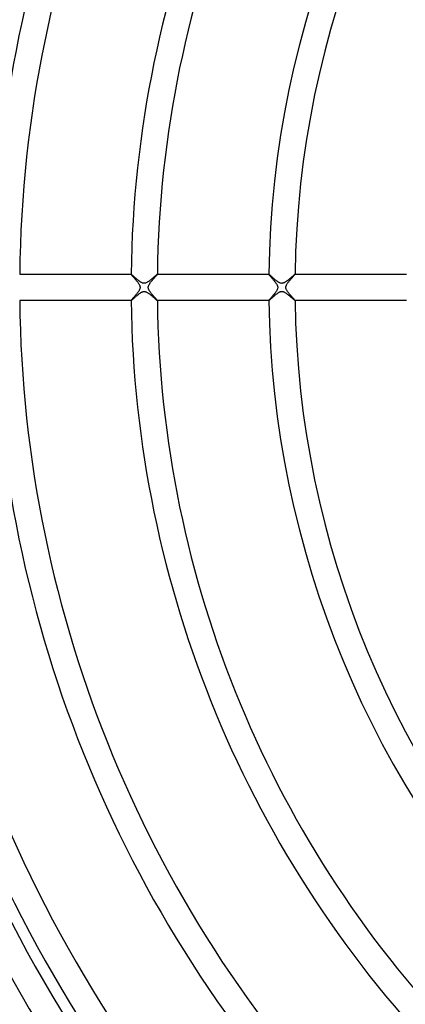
# Model space of a CAD drawing. Header units: millimetres. Extents: x -385 to 385, y -385 to 385.
# Tile 21 of 103: x -187 to -128, y -109 to 41. Entities that reach past the tile are written whole.
import ezdxf

# ---------------------------------------------------------------- set-up
doc = ezdxf.new("R2010")
doc.units = ezdxf.units.MM
doc.layers.add('HIDDEN', color=7, linetype='Continuous')
doc.layers.add('THICK', color=7, linetype='Continuous')

msp = doc.modelspace()

# ---------------------------------------------------------------- linework, layer by layer
at = {"layer": 'HIDDEN'}
for p, q in [((-169.99, 2), (-169.99, 2)), ((-169.99, 2), (-169.99, 2)), ((-169.99, 2), (-169.99, 2)), ((-169.99, 2), (-169.99, 2)), ((-169.99, 2), (-169.99, 2)), ((-169.99, 2), (-169.99, 2)), ((-169.99, 2), (-169.98, 1.99)), ((-169.98, 1.99), (-169.97, 1.97)), ((-169.97, 1.97), (-169.96, 1.95)), ((-169.96, 1.95), (-169.93, 1.91)), ((-169.93, 1.91), (-169.9, 1.88)), ((-169.9, 1.88), (-169.86, 1.83)), ((-169.86, 1.83), (-169.82, 1.78)), ((-169.82, 1.78), (-169.77, 1.73)), ((-169.77, 1.73), (-169.72, 1.67)), ((-169.72, 1.67), (-169.67, 1.6)), ((-169.67, 1.6), (-169.61, 1.54)), ((-169.61, 1.54), (-169.54, 1.46)), ((-166.43, 1.48), (-166.37, 1.54)), ((-166.37, 1.54), (-166.32, 1.6)), ((-166.32, 1.6), (-166.27, 1.66)), ((-166.27, 1.66), (-166.22, 1.72)), ((-166.22, 1.72), (-166.17, 1.77)), ((-166.17, 1.77), (-166.13, 1.81)), ((-166.13, 1.81), (-166.1, 1.86)), ((-166.1, 1.86), (-166.06, 1.89)), ((-166.06, 1.89), (-166.04, 1.93)), ((-166.04, 1.93), (-166.02, 1.95)), ((-166.02, 1.95), (-166, 1.97)), ((-166, 1.97), (-165.99, 1.99)), ((-165.99, 2), (-165.99, 2)), ((-165.99, 2), (-165.99, 2)), ((-165.99, 2), (-165.99, 2)), ((-165.99, 2), (-165.99, 2)), ((-165.99, 2), (-165.99, 2)), ((-165.99, 2), (-165.99, 2)), ((-165.99, 1.99), (-165.99, 2)), ((-148.98, 2), (-148.99, 2)), ((-148.99, 2), (-148.99, 2)), ((-148.99, 2), (-148.99, 2)), ((-148.99, 2), (-148.99, 2)), ((-148.99, 2), (-148.99, 2)), ((-148.99, 2), (-148.98, 1.99)), ((-148.98, 2), (-148.98, 2)), ((-148.98, 1.99), (-148.97, 1.97)), ((-148.97, 1.97), (-148.96, 1.95)), ((-148.96, 1.95), (-148.93, 1.92)), ((-148.93, 1.92), (-148.91, 1.89)), ((-148.91, 1.89), (-148.87, 1.84)), ((-148.87, 1.84), (-148.83, 1.8)), ((-148.83, 1.8), (-148.79, 1.75)), ((-148.79, 1.75), (-148.74, 1.69)), ((-148.74, 1.69), (-148.69, 1.63)), ((-148.69, 1.63), (-148.63, 1.56)), ((-148.63, 1.56), (-148.57, 1.49)), ((-145.45, 1.46), (-145.38, 1.53)), ((-145.38, 1.53), (-145.32, 1.61)), ((-145.32, 1.61), (-145.25, 1.68)), ((-145.25, 1.68), (-145.2, 1.74)), ((-145.2, 1.74), (-145.15, 1.8)), ((-145.15, 1.8), (-145.1, 1.85)), ((-145.1, 1.85), (-145.06, 1.9)), ((-145.06, 1.9), (-145.03, 1.93)), ((-145.03, 1.93), (-145.01, 1.96)), ((-145.01, 1.96), (-144.99, 1.99)), ((-144.99, 2), (-144.99, 2)), ((-144.99, 2), (-144.99, 2)), ((-144.99, 2), (-144.99, 2)), ((-144.99, 2), (-144.99, 2)), ((-144.99, 2), (-144.99, 2)), ((-144.99, 2), (-144.99, 2)), ((-144.99, 1.99), (-144.99, 2)), ((-169.54, 1.46), (-169.48, 1.39)), ((-169.48, 1.39), (-169.41, 1.31)), ((-169.41, 1.31), (-169.34, 1.23)), ((-169.34, 1.23), (-169.27, 1.14)), ((-169.27, 1.14), (-169.2, 1.06)), ((-169.2, 1.06), (-169.13, 0.97)), ((-169.13, 0.97), (-169.06, 0.88)), ((-169.06, 0.88), (-168.99, 0.79)), ((-168.99, 0.79), (-168.92, 0.7)), ((-168.92, 0.7), (-168.86, 0.61)), ((-168.86, 0.61), (-168.81, 0.53)), ((-168.81, 0.53), (-168.76, 0.44)), ((-168.76, 0.44), (-168.72, 0.36)), ((-168.72, 0.36), (-168.68, 0.28)), ((-168.68, 0.28), (-168.66, 0.2)), ((-168.66, 0.2), (-168.64, 0.13)), ((-168.64, 0.13), (-168.63, 0.07)), ((-168.63, 0.07), (-168.62, 0)), ((-168.62, 0), (-168.63, -0.06)), ((-167.38, 0), (-167.37, 0.07)), ((-167.37, -0.09), (-167.38, 0)), ((-167.37, 0.07), (-167.36, 0.15)), ((-167.36, 0.15), (-167.34, 0.22)), ((-167.34, 0.22), (-167.31, 0.29)), ((-167.31, 0.29), (-167.28, 0.36)), ((-167.28, 0.36), (-167.25, 0.43)), ((-167.25, 0.43), (-167.21, 0.5)), ((-167.21, 0.5), (-167.16, 0.57)), ((-167.16, 0.57), (-167.12, 0.64)), ((-167.12, 0.64), (-167.07, 0.71)), ((-167.07, 0.71), (-167.02, 0.78)), ((-167.02, 0.78), (-166.96, 0.85)), ((-166.96, 0.85), (-166.91, 0.92)), ((-166.91, 0.92), (-166.85, 0.99)), ((-166.85, 0.99), (-166.79, 1.06)), ((-166.79, 1.06), (-166.73, 1.13)), ((-166.73, 1.13), (-166.67, 1.2)), ((-166.67, 1.2), (-166.61, 1.28)), ((-166.61, 1.28), (-166.55, 1.35)), ((-166.55, 1.35), (-166.49, 1.41)), ((-166.49, 1.41), (-166.43, 1.48)), ((-148.57, 1.49), (-148.51, 1.42)), ((-148.51, 1.42), (-148.44, 1.34)), ((-148.44, 1.34), (-148.37, 1.26)), ((-148.37, 1.26), (-148.3, 1.18)), ((-148.3, 1.18), (-148.23, 1.1)), ((-148.23, 1.1), (-148.16, 1.01)), ((-148.16, 1.01), (-148.09, 0.92)), ((-148.09, 0.92), (-148.02, 0.83)), ((-148.02, 0.83), (-147.95, 0.74)), ((-147.95, 0.74), (-147.89, 0.65)), ((-147.89, 0.65), (-147.83, 0.56)), ((-147.83, 0.56), (-147.78, 0.48)), ((-147.78, 0.48), (-147.73, 0.39)), ((-147.73, 0.39), (-147.69, 0.3)), ((-147.69, 0.3), (-147.66, 0.22)), ((-147.66, 0.22), (-147.64, 0.15)), ((-147.64, 0.15), (-147.63, 0.07)), ((-147.63, 0.07), (-147.62, 0)), ((-147.62, 0), (-147.63, -0.09)), ((-146.38, 0), (-146.37, 0.06)), ((-146.37, -0.05), (-146.38, 0)), ((-146.37, 0.12), (-146.35, 0.18)), ((-146.37, 0.06), (-146.37, 0.12)), ((-146.35, 0.18), (-146.33, 0.24)), ((-146.33, 0.24), (-146.3, 0.31)), ((-146.3, 0.31), (-146.27, 0.39)), ((-146.27, 0.39), (-146.23, 0.47)), ((-146.23, 0.47), (-146.18, 0.55)), ((-146.18, 0.55), (-146.13, 0.63)), ((-146.13, 0.63), (-146.07, 0.71)), ((-146.07, 0.71), (-146.01, 0.79)), ((-146.01, 0.79), (-145.94, 0.87)), ((-145.94, 0.87), (-145.88, 0.96)), ((-145.88, 0.96), (-145.81, 1.04)), ((-145.81, 1.04), (-145.74, 1.12)), ((-145.74, 1.12), (-145.66, 1.21)), ((-145.66, 1.21), (-145.59, 1.29)), ((-145.59, 1.29), (-145.52, 1.38)), ((-145.52, 1.38), (-145.45, 1.46)), ((-169.55, -1.47), (-169.61, -1.54)), ((-169.49, -1.41), (-169.55, -1.47)), ((-169.43, -1.34), (-169.49, -1.41)), ((-169.37, -1.26), (-169.43, -1.34)), ((-169.31, -1.19), (-169.37, -1.26)), ((-169.25, -1.12), (-169.31, -1.19)), ((-169.19, -1.05), (-169.25, -1.12)), ((-169.13, -0.97), (-169.19, -1.05)), ((-169.07, -0.9), (-169.13, -0.97)), ((-169.02, -0.83), (-169.07, -0.9)), ((-168.96, -0.76), (-169.02, -0.83)), ((-168.91, -0.69), (-168.96, -0.76)), ((-168.87, -0.62), (-168.91, -0.69)), ((-168.82, -0.55), (-168.87, -0.62)), ((-168.78, -0.47), (-168.82, -0.55)), ((-168.74, -0.4), (-168.78, -0.47)), ((-168.7, -0.32), (-168.74, -0.4)), ((-168.67, -0.25), (-168.7, -0.32)), ((-168.65, -0.18), (-168.67, -0.25)), ((-168.64, -0.12), (-168.65, -0.18)), ((-168.63, -0.06), (-168.64, -0.12)), ((-167.35, -0.17), (-167.37, -0.09)), ((-167.33, -0.25), (-167.35, -0.17)), ((-167.3, -0.33), (-167.33, -0.25)), ((-167.26, -0.4), (-167.3, -0.33)), ((-167.22, -0.47), (-167.26, -0.4)), ((-167.18, -0.54), (-167.22, -0.47)), ((-167.14, -0.61), (-167.18, -0.54)), ((-167.09, -0.68), (-167.14, -0.61)), ((-167.04, -0.75), (-167.09, -0.68)), ((-166.99, -0.82), (-167.04, -0.75)), ((-166.93, -0.89), (-166.99, -0.82)), ((-166.87, -0.96), (-166.93, -0.89)), ((-166.81, -1.04), (-166.87, -0.96)), ((-166.75, -1.11), (-166.81, -1.04)), ((-166.69, -1.18), (-166.75, -1.11)), ((-166.63, -1.25), (-166.69, -1.18)), ((-166.57, -1.32), (-166.63, -1.25)), ((-166.51, -1.39), (-166.57, -1.32)), ((-166.45, -1.45), (-166.51, -1.39)), ((-166.39, -1.52), (-166.45, -1.45)), ((-148.54, -1.46), (-148.59, -1.52)), ((-148.48, -1.4), (-148.54, -1.46)), ((-148.43, -1.33), (-148.48, -1.4)), ((-148.37, -1.26), (-148.43, -1.33)), ((-148.31, -1.19), (-148.37, -1.26)), ((-148.25, -1.12), (-148.31, -1.19)), ((-148.19, -1.05), (-148.25, -1.12)), ((-148.14, -0.98), (-148.19, -1.05)), ((-148.08, -0.91), (-148.14, -0.98)), ((-148.02, -0.83), (-148.08, -0.91)), ((-147.97, -0.76), (-148.02, -0.83)), ((-147.92, -0.69), (-147.97, -0.76)), ((-147.87, -0.62), (-147.92, -0.69)), ((-147.82, -0.55), (-147.87, -0.62)), ((-147.78, -0.49), (-147.82, -0.55)), ((-147.74, -0.42), (-147.78, -0.49)), ((-147.71, -0.34), (-147.74, -0.42)), ((-147.67, -0.26), (-147.71, -0.34)), ((-147.65, -0.17), (-147.67, -0.26)), ((-147.63, -0.09), (-147.65, -0.17)), ((-146.37, -0.11), (-146.37, -0.05)), ((-146.36, -0.16), (-146.37, -0.11)), ((-146.34, -0.22), (-146.36, -0.16)), ((-146.32, -0.28), (-146.34, -0.22)), ((-146.29, -0.36), (-146.32, -0.28)), ((-146.25, -0.43), (-146.29, -0.36)), ((-146.2, -0.52), (-146.25, -0.43)), ((-146.14, -0.61), (-146.2, -0.52)), ((-146.08, -0.69), (-146.14, -0.61)), ((-146.01, -0.78), (-146.08, -0.69)), ((-145.94, -0.88), (-146.01, -0.78)), ((-145.87, -0.97), (-145.94, -0.88)), ((-145.79, -1.06), (-145.87, -0.97)), ((-145.72, -1.15), (-145.79, -1.06)), ((-145.64, -1.24), (-145.72, -1.15)), ((-145.56, -1.33), (-145.64, -1.24)), ((-145.49, -1.41), (-145.56, -1.33)), ((-145.42, -1.49), (-145.49, -1.41)), ((-145.35, -1.57), (-145.42, -1.49)), ((-169.98, -1.97), (-169.99, -1.99)), ((-169.99, -1.99), (-169.99, -2)), ((-169.99, -2), (-169.99, -2)), ((-169.99, -2), (-169.99, -2)), ((-169.99, -2), (-169.99, -2)), ((-169.99, -2), (-169.99, -2)), ((-169.99, -2), (-169.99, -2)), ((-169.99, -2), (-169.99, -2)), ((-169.96, -1.95), (-169.98, -1.97)), ((-169.94, -1.92), (-169.96, -1.95)), ((-169.91, -1.89), (-169.94, -1.92)), ((-169.88, -1.85), (-169.91, -1.89)), ((-169.84, -1.81), (-169.88, -1.85)), ((-169.8, -1.76), (-169.84, -1.81)), ((-169.76, -1.71), (-169.8, -1.76)), ((-169.71, -1.66), (-169.76, -1.71)), ((-169.66, -1.6), (-169.71, -1.66)), ((-169.61, -1.54), (-169.66, -1.6)), ((-166.34, -1.58), (-166.39, -1.52)), ((-166.29, -1.64), (-166.34, -1.58)), ((-166.24, -1.69), (-166.29, -1.64)), ((-166.2, -1.74), (-166.24, -1.69)), ((-166.16, -1.79), (-166.2, -1.74)), ((-166.12, -1.83), (-166.16, -1.79)), ((-166.09, -1.87), (-166.12, -1.83)), ((-166.06, -1.9), (-166.09, -1.87)), ((-166.03, -1.93), (-166.06, -1.9)), ((-166.01, -1.96), (-166.03, -1.93)), ((-166, -1.98), (-166.01, -1.96)), ((-165.99, -1.99), (-166, -1.98)), ((-165.99, -2), (-165.99, -1.99)), ((-165.99, -2), (-165.99, -2)), ((-165.99, -2), (-165.99, -2)), ((-165.99, -2), (-165.99, -2)), ((-165.99, -2), (-165.99, -2)), ((-165.99, -2), (-165.99, -2)), ((-165.99, -2), (-165.99, -2)), ((-148.98, -1.99), (-148.99, -2)), ((-148.99, -2), (-148.99, -2)), ((-148.99, -2), (-148.99, -2)), ((-148.99, -2), (-148.99, -2)), ((-148.99, -2), (-148.99, -2)), ((-148.99, -2), (-148.98, -2)), ((-148.96, -1.96), (-148.98, -1.98)), ((-148.98, -1.98), (-148.98, -1.99)), ((-148.98, -2), (-148.98, -2)), ((-148.94, -1.93), (-148.96, -1.96)), ((-148.92, -1.9), (-148.94, -1.93)), ((-148.89, -1.87), (-148.92, -1.9)), ((-148.86, -1.83), (-148.89, -1.87)), ((-148.82, -1.78), (-148.86, -1.83)), ((-148.78, -1.74), (-148.82, -1.78)), ((-148.74, -1.69), (-148.78, -1.74)), ((-148.69, -1.63), (-148.74, -1.69)), ((-148.64, -1.58), (-148.69, -1.63)), ((-148.59, -1.52), (-148.64, -1.58)), ((-145.29, -1.64), (-145.35, -1.57)), ((-145.23, -1.7), (-145.29, -1.64)), ((-145.18, -1.76), (-145.23, -1.7)), ((-145.13, -1.82), (-145.18, -1.76)), ((-145.09, -1.87), (-145.13, -1.82)), ((-145.05, -1.91), (-145.09, -1.87)), ((-145.02, -1.94), (-145.05, -1.91)), ((-145, -1.97), (-145.02, -1.94)), ((-144.99, -1.99), (-145, -1.97)), ((-144.99, -2), (-144.99, -1.99)), ((-144.99, -2), (-144.99, -2)), ((-144.99, -2), (-144.99, -2)), ((-144.99, -2), (-144.99, -2)), ((-144.99, -2), (-144.99, -2)), ((-144.99, -2), (-144.99, -2)), ((-144.99, -2), (-144.99, -2))]:
    msp.add_line(p, q, dxfattribs=at)
at = {"layer": 'THICK'}
for p, q in [((-186.99, 2), (-169.99, 2)), ((-169.98, 2), (-169.99, 2)), ((-169.96, 1.99), (-169.98, 2)), ((-169.95, 1.98), (-169.96, 1.99)), ((-169.92, 1.96), (-169.95, 1.98)), ((-169.9, 1.94), (-169.92, 1.96)), ((-169.86, 1.91), (-169.9, 1.94)), ((-169.83, 1.88), (-169.86, 1.91)), ((-169.79, 1.84), (-169.83, 1.88)), ((-169.74, 1.8), (-169.79, 1.84)), ((-169.69, 1.76), (-169.74, 1.8)), ((-169.64, 1.72), (-169.69, 1.76)), ((-169.59, 1.67), (-169.64, 1.72)), ((-169.53, 1.62), (-169.59, 1.67)), ((-169.48, 1.57), (-169.53, 1.62)), ((-169.42, 1.51), (-169.48, 1.57)), ((-169.35, 1.46), (-169.42, 1.51)), ((-166.5, 1.57), (-166.59, 1.5)), ((-166.42, 1.65), (-166.5, 1.57)), ((-166.34, 1.71), (-166.42, 1.65)), ((-166.27, 1.77), (-166.34, 1.71)), ((-166.21, 1.83), (-166.27, 1.77)), ((-166.15, 1.88), (-166.21, 1.83)), ((-166.1, 1.92), (-166.15, 1.88)), ((-166.06, 1.96), (-166.1, 1.92)), ((-166.03, 1.98), (-166.06, 1.96)), ((-166, 1.99), (-166.03, 1.98)), ((-165.99, 2), (-166, 1.99)), ((-165.99, 2), (-148.98, 2)), ((-148.97, 2), (-148.98, 2)), ((-148.96, 1.99), (-148.97, 2)), ((-148.94, 1.97), (-148.96, 1.99)), ((-148.91, 1.95), (-148.94, 1.97)), ((-148.88, 1.92), (-148.91, 1.95)), ((-148.84, 1.89), (-148.88, 1.92)), ((-148.79, 1.85), (-148.84, 1.89)), ((-148.75, 1.81), (-148.79, 1.85)), ((-148.7, 1.76), (-148.75, 1.81)), ((-148.64, 1.71), (-148.7, 1.76)), ((-148.58, 1.66), (-148.64, 1.71)), ((-148.52, 1.61), (-148.58, 1.66)), ((-148.46, 1.55), (-148.52, 1.61)), ((-148.39, 1.49), (-148.46, 1.55)), ((-145.52, 1.55), (-145.59, 1.49)), ((-145.46, 1.61), (-145.52, 1.55)), ((-145.39, 1.67), (-145.46, 1.61)), ((-145.33, 1.72), (-145.39, 1.67)), ((-145.27, 1.77), (-145.33, 1.72)), ((-145.22, 1.82), (-145.27, 1.77)), ((-145.17, 1.86), (-145.22, 1.82)), ((-145.13, 1.89), (-145.17, 1.86)), ((-145.09, 1.93), (-145.13, 1.89)), ((-145.06, 1.95), (-145.09, 1.93)), ((-145.03, 1.97), (-145.06, 1.95)), ((-145.01, 1.99), (-145.03, 1.97)), ((-145, 2), (-145.01, 1.99)), ((-144.99, 2), (-145, 2)), ((-144.99, 2), (-127.98, 2)), ((-169.29, 1.4), (-169.35, 1.46)), ((-169.22, 1.34), (-169.29, 1.4)), ((-169.15, 1.29), (-169.22, 1.34)), ((-169.08, 1.23), (-169.15, 1.29)), ((-169.01, 1.17), (-169.08, 1.23)), ((-168.94, 1.11), (-169.01, 1.17)), ((-168.87, 1.06), (-168.94, 1.11)), ((-168.8, 1), (-168.87, 1.06)), ((-168.73, 0.95), (-168.8, 1)), ((-168.66, 0.9), (-168.73, 0.95)), ((-168.6, 0.85), (-168.66, 0.9)), ((-168.53, 0.81), (-168.6, 0.85)), ((-168.47, 0.77), (-168.53, 0.81)), ((-168.4, 0.74), (-168.47, 0.77)), ((-168.33, 0.7), (-168.4, 0.74)), ((-168.25, 0.67), (-168.33, 0.7)), ((-168.18, 0.65), (-168.25, 0.67)), ((-168.11, 0.63), (-168.18, 0.65)), ((-168.03, 0.63), (-168.11, 0.63)), ((-167.95, 0.63), (-168.03, 0.63)), ((-167.88, 0.64), (-167.95, 0.63)), ((-167.79, 0.66), (-167.88, 0.64)), ((-167.7, 0.69), (-167.79, 0.66)), ((-167.61, 0.73), (-167.7, 0.69)), ((-167.52, 0.78), (-167.61, 0.73)), ((-167.43, 0.84), (-167.52, 0.78)), ((-167.33, 0.9), (-167.43, 0.84)), ((-167.24, 0.96), (-167.33, 0.9)), ((-167.15, 1.03), (-167.24, 0.96)), ((-167.06, 1.11), (-167.15, 1.03)), ((-166.96, 1.18), (-167.06, 1.11)), ((-166.87, 1.26), (-166.96, 1.18)), ((-166.77, 1.34), (-166.87, 1.26)), ((-166.68, 1.42), (-166.77, 1.34)), ((-166.59, 1.5), (-166.68, 1.42)), ((-148.32, 1.43), (-148.39, 1.49)), ((-148.25, 1.37), (-148.32, 1.43)), ((-148.18, 1.31), (-148.25, 1.37)), ((-148.1, 1.24), (-148.18, 1.31)), ((-148.03, 1.18), (-148.1, 1.24)), ((-147.95, 1.12), (-148.03, 1.18)), ((-147.88, 1.06), (-147.95, 1.12)), ((-147.81, 1), (-147.88, 1.06)), ((-147.73, 0.95), (-147.81, 1)), ((-147.66, 0.9), (-147.73, 0.95)), ((-147.59, 0.85), (-147.66, 0.9)), ((-147.52, 0.81), (-147.59, 0.85)), ((-147.45, 0.77), (-147.52, 0.81)), ((-147.38, 0.73), (-147.45, 0.77)), ((-147.31, 0.69), (-147.38, 0.73)), ((-147.23, 0.66), (-147.31, 0.69)), ((-147.16, 0.64), (-147.23, 0.66)), ((-147.09, 0.63), (-147.16, 0.64)), ((-147.02, 0.62), (-147.09, 0.63)), ((-146.95, 0.63), (-147.02, 0.62)), ((-146.88, 0.64), (-146.95, 0.63)), ((-146.8, 0.65), (-146.88, 0.64)), ((-146.73, 0.68), (-146.8, 0.65)), ((-146.65, 0.71), (-146.73, 0.68)), ((-146.58, 0.75), (-146.65, 0.71)), ((-146.5, 0.79), (-146.58, 0.75)), ((-146.42, 0.84), (-146.5, 0.79)), ((-146.35, 0.89), (-146.42, 0.84)), ((-146.27, 0.94), (-146.35, 0.89)), ((-146.2, 1), (-146.27, 0.94)), ((-146.12, 1.06), (-146.2, 1)), ((-146.05, 1.12), (-146.12, 1.06)), ((-145.97, 1.18), (-146.05, 1.12)), ((-145.89, 1.24), (-145.97, 1.18)), ((-145.82, 1.3), (-145.89, 1.24)), ((-145.74, 1.37), (-145.82, 1.3)), ((-145.67, 1.43), (-145.74, 1.37)), ((-145.59, 1.49), (-145.67, 1.43)), ((-169.43, -1.53), (-169.35, -1.46)), ((-169.35, -1.46), (-169.26, -1.38)), ((-169.26, -1.38), (-169.17, -1.3)), ((-169.17, -1.3), (-169.07, -1.22)), ((-169.07, -1.22), (-168.98, -1.14)), ((-168.98, -1.14), (-168.89, -1.07)), ((-168.89, -1.07), (-168.79, -0.99)), ((-168.79, -0.99), (-168.7, -0.93)), ((-168.7, -0.93), (-168.61, -0.86)), ((-168.61, -0.86), (-168.52, -0.8)), ((-168.52, -0.8), (-168.43, -0.75)), ((-168.43, -0.75), (-168.35, -0.71)), ((-168.35, -0.71), (-168.28, -0.68)), ((-168.28, -0.68), (-168.21, -0.66)), ((-168.21, -0.66), (-168.15, -0.64)), ((-168.15, -0.64), (-168.1, -0.63)), ((-168.1, -0.63), (-168.05, -0.63)), ((-168.05, -0.63), (-167.99, -0.62)), ((-167.99, -0.62), (-167.94, -0.63)), ((-167.94, -0.63), (-167.89, -0.63)), ((-167.89, -0.63), (-167.84, -0.64)), ((-167.84, -0.64), (-167.78, -0.66)), ((-167.78, -0.66), (-167.71, -0.68)), ((-167.71, -0.68), (-167.63, -0.72)), ((-167.63, -0.72), (-167.55, -0.76)), ((-167.55, -0.76), (-167.46, -0.81)), ((-167.46, -0.81), (-167.38, -0.87)), ((-167.38, -0.87), (-167.29, -0.93)), ((-167.29, -0.93), (-167.2, -1)), ((-167.2, -1), (-167.11, -1.07)), ((-167.11, -1.07), (-167.02, -1.14)), ((-167.02, -1.14), (-166.93, -1.21)), ((-166.93, -1.21), (-166.83, -1.29)), ((-166.83, -1.29), (-166.75, -1.36)), ((-166.75, -1.36), (-166.66, -1.44)), ((-166.66, -1.44), (-166.57, -1.51)), ((-148.47, -1.57), (-148.39, -1.5)), ((-148.39, -1.5), (-148.31, -1.42)), ((-148.31, -1.42), (-148.22, -1.35)), ((-148.22, -1.35), (-148.13, -1.27)), ((-148.13, -1.27), (-148.04, -1.19)), ((-148.04, -1.19), (-147.95, -1.12)), ((-147.95, -1.12), (-147.86, -1.04)), ((-147.86, -1.04), (-147.76, -0.97)), ((-147.76, -0.97), (-147.67, -0.91)), ((-147.67, -0.91), (-147.58, -0.85)), ((-147.58, -0.85), (-147.5, -0.79)), ((-147.5, -0.79), (-147.41, -0.74)), ((-147.41, -0.74), (-147.33, -0.7)), ((-147.33, -0.7), (-147.26, -0.67)), ((-147.26, -0.67), (-147.19, -0.65)), ((-147.19, -0.65), (-147.13, -0.64)), ((-147.13, -0.64), (-147.08, -0.63)), ((-147.08, -0.63), (-147.03, -0.63)), ((-147.03, -0.63), (-146.97, -0.62)), ((-146.97, -0.62), (-146.92, -0.63)), ((-146.92, -0.63), (-146.87, -0.64)), ((-146.87, -0.64), (-146.81, -0.65)), ((-146.81, -0.65), (-146.75, -0.67)), ((-146.75, -0.67), (-146.69, -0.69)), ((-146.69, -0.69), (-146.61, -0.73)), ((-146.61, -0.73), (-146.53, -0.78)), ((-146.53, -0.78), (-146.44, -0.83)), ((-146.44, -0.83), (-146.35, -0.89)), ((-146.35, -0.89), (-146.26, -0.95)), ((-146.26, -0.95), (-146.16, -1.02)), ((-146.16, -1.02), (-146.07, -1.1)), ((-146.07, -1.1), (-145.97, -1.17)), ((-145.97, -1.17), (-145.88, -1.25)), ((-145.88, -1.25), (-145.79, -1.33)), ((-145.79, -1.33), (-145.7, -1.41)), ((-145.7, -1.41), (-145.61, -1.48)), ((-145.61, -1.48), (-145.52, -1.56)), ((-169.99, -2), (-186.99, -2)), ((-169.99, -2), (-169.97, -2)), ((-169.97, -2), (-169.95, -1.98)), ((-169.95, -1.98), (-169.92, -1.96)), ((-169.92, -1.96), (-169.89, -1.93)), ((-169.89, -1.93), (-169.84, -1.89)), ((-169.84, -1.89), (-169.79, -1.84)), ((-169.79, -1.84), (-169.73, -1.79)), ((-169.73, -1.79), (-169.66, -1.73)), ((-169.66, -1.73), (-169.59, -1.67)), ((-169.59, -1.67), (-169.51, -1.6)), ((-169.51, -1.6), (-169.43, -1.53)), ((-166.57, -1.51), (-166.49, -1.59)), ((-166.49, -1.59), (-166.41, -1.65)), ((-166.41, -1.65), (-166.34, -1.72)), ((-166.34, -1.72), (-166.27, -1.78)), ((-166.27, -1.78), (-166.2, -1.83)), ((-166.2, -1.83), (-166.15, -1.88)), ((-166.15, -1.88), (-166.1, -1.92)), ((-166.1, -1.92), (-166.06, -1.96)), ((-166.06, -1.96), (-166.03, -1.98)), ((-166.03, -1.98), (-166, -1.99)), ((-166, -1.99), (-165.99, -2)), ((-148.98, -2), (-165.99, -2)), ((-148.98, -2), (-148.97, -2)), ((-148.97, -2), (-148.96, -1.98)), ((-148.96, -1.98), (-148.93, -1.96)), ((-148.93, -1.96), (-148.89, -1.94)), ((-148.89, -1.94), (-148.85, -1.9)), ((-148.85, -1.9), (-148.8, -1.86)), ((-148.8, -1.86), (-148.75, -1.81)), ((-148.75, -1.81), (-148.69, -1.76)), ((-148.69, -1.76), (-148.62, -1.7)), ((-148.62, -1.7), (-148.55, -1.63)), ((-148.55, -1.63), (-148.47, -1.57)), ((-145.52, -1.56), (-145.44, -1.63)), ((-145.44, -1.63), (-145.36, -1.7)), ((-145.36, -1.7), (-145.29, -1.76)), ((-145.29, -1.76), (-145.22, -1.82)), ((-145.22, -1.82), (-145.16, -1.87)), ((-145.16, -1.87), (-145.11, -1.92)), ((-145.11, -1.92), (-145.06, -1.95)), ((-145.06, -1.95), (-145.03, -1.98)), ((-145.03, -1.98), (-145, -1.99)), ((-145, -1.99), (-144.99, -2)), ((-127.98, -2), (-144.99, -2))]:
    msp.add_line(p, q, dxfattribs=at)
for radius, start, end in [(259, 135.4273, 179.5728), (256.25, 135.4472, 179.5528), (252.25, 135.444, 179.556), (249.5, 135.4593, 179.5407), (245.5, 135.4605, 179.5395), (242.75, 135.4721, 179.528), (238.75, 135.4767, 179.5233), (236, 135.4856, 179.5144), (232, 135.4928, 179.5072), (229.25, 135.4999, 179.5001), (225.25, 135.5086, 179.4913), (222.5, 135.515, 179.485), (218.5, 135.5242, 179.4758), (215.75, 135.5312, 179.4689), (211.75, 135.5412, 179.4588), (210, 135.5457, 179.4543), (206, 135.5563, 179.4437), (191, 135.6, 179.4), (187, 135.6128, 179.3872), (170, 135.6741, 179.3259), (166, 135.6903, 179.3097), (149, 135.7691, 179.2309), (145, 135.7903, 179.2097), (259, 180.4272, 224.5727), (256.25, 180.4472, 224.5528), (252.25, 180.444, 224.556), (249.5, 180.4593, 224.5407), (245.5, 180.4605, 224.5395), (242.75, 180.472, 224.5279), (238.75, 180.4767, 224.5233), (236, 180.4856, 224.5144), (232, 180.4928, 224.5072), (229.25, 180.4999, 224.5001), (225.25, 180.5087, 224.4914), (222.5, 180.515, 224.485), (218.5, 180.5242, 224.4758), (215.75, 180.5311, 224.4688), (211.75, 180.5412, 224.4588), (210, 180.5457, 224.4543), (206, 180.5563, 224.4437), (191, 180.6, 224.4), (187, 180.6128, 224.3872), (170, 180.6741, 224.3259), (166, 180.6903, 224.3097), (149, 180.7691, 224.2309), (145, 180.7903, 224.2097)]:
    msp.add_arc((0, 0), radius, start, end, dxfattribs=at)

doc.saveas('drawing.dxf')
